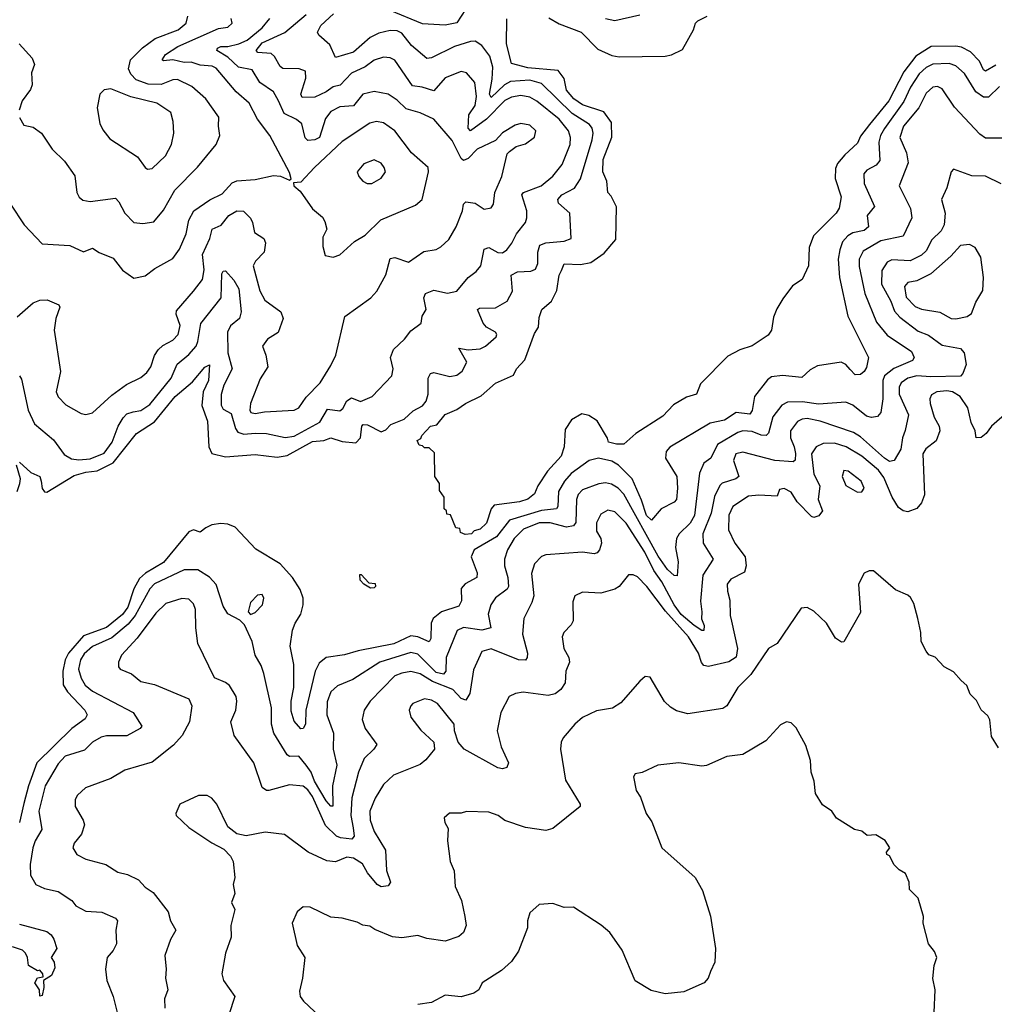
# Model space of a CAD drawing. Extents: x 1603745 to 1745082, y 385868 to 533966.
# Tile 249 of 256: x 1671506 to 1675763, y 424631 to 428930. Entities that reach past the tile are written whole.
import ezdxf

# ---------------------------------------------------------------- set-up
doc = ezdxf.new("R2010")
doc.units = 0

msp = doc.modelspace()

# ---------------------------------------------------------------- linework, layer by layer
at = {"layer": '0CON20XD'}
for points in [[(1673454, 428975), (1673415, 428916), (1673365, 428906), (1673265, 428911.4), (1673125, 428970)], [(1671466.2, 428125), (1671526.7, 428035), (1671605, 427951.2), (1671725, 427944.4), (1671785, 427916), (1671825, 427932.5), (1671853.7, 427913.7), (1671915, 427888.5), (1671955, 427835.7), (1672005, 427802), (1672055, 427812), (1672096.9, 427843.1), (1672175, 427886.9), (1672205, 427927.5), (1672233.8, 427995), (1672244.6, 428055), (1672267.1, 428095), (1672337.2, 428142.8), (1672390.3, 428169.7), (1672435, 428217.9), (1672455, 428226.8), (1672535, 428232.3), (1672615, 428250), (1672645, 428246.2), (1672685, 428230), (1672692.5, 428235), (1672685, 428262.5), (1672598.5, 428425), (1672545.4, 428495), (1672508.2, 428565), (1672451.3, 428615), (1672365, 428718.9), (1672347.7, 428727.7), (1672295, 428731.7), (1672255, 428744.5), (1672225, 428743.2), (1672175.8, 428754.2), (1672135, 428750), (1672129.1, 428755), (1672142.6, 428777.4), (1672196.8, 428813.2), (1672375, 428890.8), (1672415, 428897.5), (1672434.3, 428915), (1672430, 428935)], [(1671505, 426997.5), (1671555, 426952.5), (1671594.3, 426935), (1671600.8, 426915), (1671605, 426882.5), (1671615, 426869.2), (1671625, 426867.1), (1671745, 426939.4), (1671795, 426954.2), (1671845, 426960), (1671914.1, 426995.9), (1672016.2, 427123.8), (1672095.3, 427174.7), (1672185, 427285.2), (1672260.5, 427349.5), (1672315, 427412.9), (1672335, 427422.5), (1672331.2, 427355), (1672308.4, 427305), (1672302.2, 427245), (1672327.4, 427177.4), (1672332.6, 427065), (1672345, 427035.8), (1672405, 427021.1), (1672535, 427031.1), (1672630.7, 427020.7), (1672675, 427027), (1672785, 427088.3), (1672835, 427092.3), (1672865, 427103.9), (1672915, 427087.7), (1672975, 427081.9), (1672995.6, 427105), (1673001.1, 427155), (1673007.1, 427162.9), (1673025, 427161.1), (1673085, 427130.9), (1673105, 427139.5), (1673127.7, 427162.2), (1673185, 427186.2), (1673225, 427222.7), (1673265, 427244.1), (1673282.3, 427265), (1673290.7, 427295), (1673290.7, 427365), (1673300, 427385), (1673315, 427389.8), (1673385, 427371.5), (1673415, 427377.9), (1673439.1, 427395), (1673458.7, 427435), (1673424.2, 427495.8), (1673465, 427489), (1673517.3, 427492.7), (1673540.8, 427505), (1673588, 427545), (1673590, 427555), (1673583.8, 427565), (1673545, 427588.2), (1673530, 427605), (1673506.2, 427665), (1673515, 427670.8), (1673585, 427671.6), (1673635, 427700.4), (1673658.4, 427745), (1673653.5, 427815), (1673680.7, 427829.3), (1673738.3, 427831.7), (1673759.2, 427840.8), (1673770, 427865), (1673769.5, 427915), (1673778.8, 427945), (1673805, 427956.2), (1673885, 427962.3), (1673914.2, 427975), (1673908.6, 428085), (1673859.2, 428129.2), (1673856.2, 428145), (1673874.7, 428165), (1673929.1, 428195), (1673955.9, 428235), (1674007.3, 428405), (1674011.1, 428435), (1674006.5, 428456.5), (1673995, 428472.2), (1673919.7, 428519.7), (1673785, 428651.3), (1673735, 428666.5), (1673650.6, 428659.4), (1673624, 428646), (1673565, 428589.6), (1673558.4, 428605), (1673569.6, 428670.4), (1673572.3, 428722.3), (1673560.3, 428770.3), (1673525, 428817.5), (1673495, 428836.2), (1673475, 428835.3), (1673405, 428812.4), (1673305, 428763.8), (1673285, 428760.5), (1673216.9, 428816.9), (1673175, 428871.3), (1673155, 428880.9), (1673125, 428882.8), (1673075, 428871.3), (1673037.3, 428852.7), (1672965, 428787.8), (1672885, 428764.3), (1672860.8, 428820.8), (1672812.4, 428862.4), (1672807.5, 428875), (1672821.8, 428905), (1672877.4, 428955)], [(1671505, 428502.5), (1671525, 428470), (1671565, 428460.8), (1671601.2, 428435), (1671648, 428365), (1671702.6, 428312.6), (1671747.7, 428247.7), (1671755.6, 428175), (1671765.8, 428155), (1671782, 428142), (1671815, 428135.6), (1671925, 428150.6), (1671940, 428135), (1671965.7, 428085.7), (1672004.6, 428044.6), (1672045, 428040), (1672092.7, 428047.3), (1672135, 428098.9), (1672184.5, 428185), (1672283.4, 428286.6), (1672364.6, 428385.4), (1672381.1, 428425), (1672374.5, 428465), (1672376.2, 428505), (1672318.8, 428585), (1672258.4, 428638.4), (1672195, 428668.6), (1672175, 428667.1), (1672125, 428647), (1672068, 428648), (1672015, 428667.2), (1671991.4, 428691.4), (1671981.9, 428715), (1671990.8, 428755), (1672043, 428807), (1672097.9, 428847.9), (1672198.8, 428885), (1672233.8, 428915), (1672241.5, 428945)], [(1672705, 427224.6), (1672725.6, 427235), (1672757.9, 427282.1), (1672819.4, 427345), (1672865, 427420), (1672886.7, 427465), (1672925.9, 427634.1), (1673040, 427715), (1673065.8, 427745), (1673105, 427816), (1673125, 427887.1), (1673145, 427891.1), (1673205, 427871.1), (1673272, 427918), (1673325, 427926.5), (1673345, 427938.1), (1673380.4, 427969.6), (1673413.1, 428025), (1673440, 428095), (1673444.5, 428125), (1673454.7, 428135.3), (1673495, 428129.3), (1673535, 428103.3), (1673565, 428108.6), (1673575.4, 428124.6), (1673582.1, 428175), (1673612.4, 428245), (1673635.8, 428344.2), (1673645.7, 428354.3), (1673675, 428375.8), (1673715, 428388), (1673755, 428416.7), (1673760.8, 428445), (1673735, 428470), (1673695, 428476.9), (1673670.3, 428469.7), (1673615, 428435.6), (1673585, 428401.9), (1673505, 428365.3), (1673465.8, 428324.2), (1673445, 428315.9), (1673433.9, 428323.9), (1673395, 428402.2), (1673315.8, 428495), (1673255, 428523.8), (1673195, 428541.4), (1673155, 428578.9), (1673115, 428604.7), (1673055, 428616.7), (1673005.8, 428604.2), (1672965, 428554.3), (1672905, 428549.5), (1672865, 428529.3), (1672842.1, 428497.9), (1672815.4, 428415), (1672795, 428405.8), (1672765, 428403.2), (1672753.8, 428413.8), (1672738.5, 428475), (1672715, 428493.8), (1672661, 428521), (1672636.2, 428575), (1672615, 428614.6), (1672555, 428656), (1672521.7, 428711.7), (1672462.7, 428722.7), (1672416.1, 428766.1), (1672367.2, 428795), (1672370.8, 428805), (1672385, 428813.5), (1672415, 428813.4), (1672463.9, 428823.9), (1672500.1, 428840), (1672564.8, 428895), (1672599.1, 428935)], [(1673655.9, 427954.1), (1673676.8, 427995), (1673715.4, 428045), (1673721.8, 428065), (1673720.6, 428095), (1673699.7, 428165), (1673706.9, 428175), (1673783.6, 428205), (1673835, 428246.9), (1673875, 428297.3), (1673911.1, 428385), (1673912.6, 428415), (1673903.6, 428445), (1673863.2, 428495), (1673765, 428574.3), (1673735, 428591.5), (1673695, 428598.9), (1673655, 428592), (1673625, 428576.7), (1673544.5, 428495.5), (1673475, 428445.3), (1673465, 428456.7), (1673468.1, 428515), (1673495, 428555.4), (1673501.5, 428595), (1673494.6, 428655), (1673457.8, 428697.8), (1673434.4, 428704.4), (1673365, 428675.9), (1673315, 428619.6), (1673264.8, 428634.8), (1673221.7, 428641.7), (1673145, 428752.9), (1673125, 428763.2), (1673095, 428766.7), (1673055, 428753.4), (1673015.5, 428724.5), (1672955, 428696.9), (1672905.7, 428644.3), (1672875, 428636.1), (1672845, 428614.8), (1672795, 428592.1), (1672740.7, 428590.7), (1672734.7, 428605), (1672756.4, 428675), (1672754.3, 428705), (1672727.5, 428715), (1672655, 428717.3), (1672643.5, 428725), (1672619.4, 428769.4), (1672605, 428782.8), (1672546.1, 428786.1), (1672539.7, 428795), (1672565, 428828.5), (1672665, 428873.9), (1672758, 428952)], [(1675768.9, 428731.1), (1675725, 428705.8), (1675715, 428711.2), (1675698.8, 428748.8), (1675659.5, 428789.5), (1675619.4, 428809.4), (1675594.2, 428814.2), (1675487.6, 428812.4), (1675419.8, 428770.2), (1675368.1, 428701.9), (1675302.9, 428575), (1675217.1, 428472.9), (1675178.9, 428421.1), (1675165, 428390.8), (1675109.4, 428340.6), (1675077.7, 428302.3), (1675069.1, 428280.9), (1675067.3, 428237.3), (1675093.9, 428156.1), (1675085, 428106.7), (1675072, 428085), (1674973.2, 427986.8), (1674954, 427935), (1674952, 427855), (1674924, 427796), (1674881.4, 427768.6), (1674839.2, 427710.8), (1674812.9, 427667.1), (1674798.8, 427631.2), (1674789.2, 427575), (1674775, 427552), (1674705, 427506.2), (1674651.9, 427488.1), (1674599.4, 427460.6), (1674480.3, 427339.7), (1674462.5, 427295), (1674418.6, 427281.4), (1674361.7, 427248.3), (1674315, 427198.8), (1674197.3, 427122.7), (1674145, 427076.7), (1674113.6, 427076.4), (1674078, 427085), (1674073.3, 427103.3), (1674028.6, 427178.6), (1673991.7, 427201.7), (1673960.8, 427209.2), (1673916.9, 427183.1), (1673888.6, 427141.4), (1673883.8, 427065), (1673871.2, 427025), (1673811.2, 426958.8), (1673768.8, 426895), (1673755, 426860), (1673725, 426836.7), (1673690, 426825), (1673579.3, 426810.7), (1673566, 426794), (1673545, 426732.5), (1673517.5, 426705), (1673491.7, 426698.3), (1673480, 426685), (1673452.5, 426682.5), (1673431.7, 426691.7), (1673428.3, 426708.3), (1673411.7, 426711.7), (1673388.3, 426768.3), (1673371.7, 426771.7), (1673370, 426785), (1673360, 426795), (1673360, 426845), (1673340, 426875), (1673340, 426905), (1673320, 426935), (1673318.3, 427038.3), (1673295, 427060), (1673275, 427060), (1673265, 427070), (1673251.7, 427071.7), (1673243, 427093), (1673258.3, 427101.7), (1673262.5, 427115), (1673300, 427155), (1673328.3, 427161.7), (1673365, 427206.2), (1673415, 427227.5), (1673453.8, 427255), (1673521.7, 427288.3), (1673585, 427342.5), (1673662.7, 427377.3), (1673676.7, 427405), (1673712, 427445), (1673755, 427560), (1673772.9, 427587.1), (1673775, 427630), (1673786.7, 427665), (1673828.3, 427701.7), (1673851.9, 427748.1), (1673861.8, 427815), (1673873.1, 427835), (1673885, 427864), (1673955, 427860.6), (1674000.6, 427869.4), (1674059.1, 427910.9), (1674110.3, 427969.7), (1674112.7, 428112.7), (1674089.3, 428159.3), (1674074.5, 428175), (1674071.1, 428225), (1674053.9, 428265), (1674055, 428320), (1674092.6, 428417.4), (1674091.1, 428481.1), (1674057.5, 428527.5), (1673965, 428558.6), (1673926, 428585), (1673895, 428622.5), (1673883.9, 428673.9), (1673858.3, 428708.3), (1673725, 428719.1), (1673655, 428739.2), (1673633.1, 428825), (1673633.6, 428933.6)], [(1673817.8, 428937.8), (1673862.4, 428912.4), (1673958.8, 428875), (1674031.2, 428801.2), (1674093.1, 428773.1), (1674125, 428767.5), (1674325, 428770.6), (1674353.8, 428776.2), (1674400.5, 428799.5), (1674448.6, 428885), (1674457.5, 428915), (1674468, 428925), (1674508.8, 428945)], [(1674065, 428935.4), (1674105, 428926.8), (1674215, 428950.6)], [(1671504, 428824), (1671561.3, 428761.3), (1671570.6, 428735), (1671558.3, 428698.3), (1671560.6, 428645), (1671554.3, 428625), (1671517.5, 428575), (1671504, 428535)], [(1675785, 428638.4), (1675737.9, 428592.1), (1675715, 428592), (1675682.3, 428615), (1675632.4, 428695), (1675595, 428728.4), (1675565, 428738.9), (1675495, 428736), (1675465, 428721.5), (1675435, 428693.3), (1675396.8, 428635), (1675367.8, 428572.2), (1675282.6, 428455), (1675265.9, 428425), (1675258.4, 428395), (1675263.3, 428315), (1675246.5, 428295), (1675206.3, 428273.7), (1675193.6, 428256.4), (1675194.2, 428215), (1675239.6, 428115), (1675207.5, 428075), (1675213.5, 428025), (1675195, 428008.9), (1675145, 427998.7), (1675123.4, 427986.6), (1675100.6, 427959.4), (1675087.9, 427925), (1675081.6, 427885), (1675086.3, 427805), (1675122.9, 427635), (1675213.1, 427455), (1675205, 427411.2), (1675195, 427394), (1675178.5, 427381.5), (1675155, 427380), (1675132.7, 427402.8), (1675115, 427424.4), (1675094.4, 427434.4), (1674991.2, 427418.8), (1674958.1, 427401.9), (1674922.5, 427367.5), (1674837.2, 427377.2), (1674789.6, 427370.4), (1674772.2, 427357.8), (1674715.4, 427285), (1674705, 427223.3), (1674695, 427207.8), (1674635.6, 427214.4), (1674585, 427181.3), (1674521.3, 427168.7), (1674346.3, 427063.7), (1674330, 427045), (1674327.1, 427015), (1674376.2, 426935), (1674380, 426885), (1674374.7, 426835.3), (1674365, 426823.8), (1674308.1, 426795), (1674265.4, 426744.6), (1674243.5, 426765), (1674222.3, 426832.3), (1674180.8, 426925), (1674122, 426985), (1674092.5, 427002.5)], [(1675825, 428412.9), (1675725, 428412.7), (1675699.5, 428429.5), (1675588.3, 428548.3), (1675535, 428627.9), (1675515, 428638), (1675495, 428636), (1675465, 428609.6), (1675433.1, 428545), (1675365.9, 428465), (1675350.9, 428415), (1675379.2, 428349.2), (1675386.8, 428305), (1675346.9, 428205), (1675396.9, 428105), (1675402.9, 428065), (1675365.4, 427984.6), (1675267.3, 427965), (1675190, 427920), (1675172.7, 427885), (1675172.5, 427852.5), (1675197.5, 427735), (1675249, 427609), (1675295, 427553.2), (1675401.9, 427481.9), (1675413.5, 427455), (1675405, 427442.7), (1675323.5, 427406.5), (1675283.5, 427375), (1675275.6, 427355), (1675275.8, 427274.2), (1675267.8, 427215), (1675252.6, 427197.4), (1675226.7, 427193.3), (1675205, 427198.8), (1675145, 427247.7), (1675115, 427260.5), (1674995, 427251.5), (1674925, 427261), (1674860.2, 427259.8), (1674835, 427246.9), (1674795, 427196.2), (1674776.2, 427125), (1674766.9, 427115), (1674745, 427116.4), (1674705, 427132.7), (1674665, 427134.3), (1674642.6, 427127.4), (1674554.2, 427075.8), (1674525, 427015.7), (1674495, 426993.1), (1674475, 426950.8), (1674453.2, 426765), (1674435, 426731.9), (1674386.7, 426685), (1674374.8, 426665), (1674370.6, 426625), (1674382.8, 426562.8), (1674378.5, 426501.5), (1674365, 426503.1), (1674335, 426529.3), (1674295, 426588.1), (1674145, 426858.4), (1674119.7, 426885), (1674091.7, 426901.7), (1674065, 426908.4), (1674036.1, 426903.9), (1673965, 426876.9), (1673945, 426857.3), (1673937.9, 426835), (1673935.8, 426735), (1673925, 426719.6), (1673895, 426714), (1673823.3, 426733.3), (1673775, 426733), (1673706.9, 426705), (1673665.7, 426665), (1673636.8, 426615), (1673623.1, 426575), (1673623.2, 426545), (1673638.1, 426495), (1673641.1, 426455), (1673635, 426443.6), (1673584.8, 426405.2), (1673564.8, 426375.2), (1673552.9, 426335), (1673564.4, 426275), (1673524.9, 426265.1), (1673445, 426276), (1673417.3, 426262.7), (1673369.7, 426145), (1673368.1, 426085), (1673357.3, 426072.7), (1673325, 426079.4), (1673245, 426159.8), (1673215, 426167.7), (1673079.1, 426125), (1672961.3, 426048.7), (1672895, 426022.1), (1672864.7, 425995.3), (1672848.9, 425951.1), (1672847.7, 425895), (1672877.5, 425815), (1672874.8, 425745), (1672891.6, 425675), (1672871.9, 425585), (1672874.1, 425495.9), (1672865, 425496.5), (1672845, 425520.3), (1672793.4, 425605), (1672779.4, 425645), (1672757, 425675), (1672725, 425715.3), (1672685, 425713.5), (1672675, 425720.9), (1672617, 425815), (1672605.9, 425855), (1672606.1, 425925), (1672572.7, 426075), (1672560.5, 426110.5), (1672534.6, 426155), (1672521.8, 426215), (1672488.3, 426288.3), (1672468.3, 426308.3), (1672415, 426335.8), (1672395, 426369.2), (1672364.5, 426464.5), (1672335.8, 426495.8), (1672285, 426528.7), (1672225, 426528.6), (1672095, 426467.4), (1672074.3, 426445), (1672010.6, 426329.4), (1671979.6, 426290.4), (1671908.8, 426231.2), (1671825, 426192.9), (1671788.1, 426161.9), (1671771.5, 426135), (1671763.6, 426095), (1671774.8, 426054.8), (1671792.7, 426025), (1671825, 425998.9), (1672001.9, 425905), (1672040, 425845), (1672032.2, 425835), (1671975, 425803.4), (1671885, 425803.2), (1671862.9, 425797.1), (1671823.8, 425776.2), (1671789.2, 425740.8), (1671705, 425714.1), (1671675, 425681.2), (1671617.5, 425585), (1671589.4, 425475), (1671603.5, 425395), (1671574.6, 425345.4), (1671564.5, 425315), (1671552.2, 425242.2), (1671553.7, 425195), (1671576.9, 425155), (1671615, 425136.9), (1671675, 425123.5), (1671733.8, 425083.8), (1671751.3, 425061.3), (1671795, 425038.2), (1671865, 425033.1), (1671925, 425007.1), (1671934, 424995), (1671926, 424955), (1671929.2, 424895), (1671915, 424866.2), (1671889.2, 424835), (1671881.4, 424785), (1671887.5, 424735), (1671914.6, 424665), (1671932.9, 424595)], [(1672065, 428277.5), (1672085, 428280), (1672142.7, 428335), (1672170, 428385), (1672179.6, 428435), (1672176.9, 428485), (1672166.2, 428525), (1672105.5, 428565.5), (1671992.5, 428592.5), (1671905, 428627.5), (1671875.7, 428624.3), (1671856.2, 428605), (1671844.2, 428545), (1671856.4, 428476.4), (1671868.9, 428448.9), (1671900.2, 428410.2), (1672021.1, 428331.1), (1672055, 428284), (1672065, 428277.5)], [(1672875, 427892.5), (1672905, 427904), (1672968, 427962), (1673015, 427988.9), (1673084.1, 428055.9), (1673235, 428120), (1673264.4, 428145), (1673291.4, 428265), (1673290, 428285), (1673218, 428348), (1673145, 428444.6), (1673095, 428478.9), (1673065, 428485.4), (1673035, 428477.5), (1672915, 428398.8), (1672794.7, 428285.3), (1672735, 428220), (1672702.5, 428217.5), (1672703.8, 428205), (1672732, 428182), (1672785, 428103.8), (1672828.5, 428068.5), (1672839.1, 428049.1), (1672847.5, 428015), (1672829.7, 427980.3), (1672830.3, 427940.3), (1672840.7, 427900.7), (1672875, 427892.5)], [(1673045, 428214.5), (1673085, 428237.5), (1673104.3, 428265), (1673098.9, 428285), (1673085, 428302.9), (1673055, 428317.5), (1673009.4, 428300.6), (1672980.6, 428265), (1672987.1, 428245), (1673005.8, 428225), (1673024.6, 428214.6), (1673045, 428214.5)], [(1675792.9, 428212.9), (1675725, 428247.5), (1675665, 428247.8), (1675585, 428276.7), (1675573.8, 428265), (1675556.1, 428196.1), (1675532.5, 428145), (1675547.9, 428085), (1675543.2, 428035), (1675531.2, 428008.8), (1675490.6, 427969.4), (1675465, 427921.1), (1675445, 427902.4), (1675395, 427877.8), (1675315, 427881.8), (1675295, 427871.5), (1675272, 427835), (1675270.2, 427775), (1675310.7, 427700.7), (1675326.8, 427656.8), (1675350.5, 427630.5), (1675430.1, 427570.1), (1675475, 427552.9), (1675535, 427508.4), (1675614.5, 427494.5), (1675631.4, 427475), (1675640, 427425), (1675625.7, 427385), (1675615, 427373.8), (1675485, 427370.4), (1675424.9, 427375.1), (1675384.5, 427365), (1675355.9, 427345), (1675347, 427325), (1675347.6, 427295), (1675388.1, 427205), (1675374.2, 427135.8), (1675361.8, 427105), (1675354.2, 427055), (1675325.3, 427004.7), (1675305, 427000.5), (1675283.9, 427015), (1675178.2, 427108.2), (1675147.3, 427127.3), (1675002.2, 427177.8), (1674945, 427188.8), (1674923.8, 427186.2), (1674903.8, 427175), (1674872.2, 427135), (1674872.7, 427105), (1674889.4, 427065), (1674894.3, 427035.7), (1674892.9, 427007.1), (1674885, 426998.9), (1674805, 427006.1), (1674665, 427042.5), (1674634.6, 427035), (1674624.1, 427005), (1674646.8, 426935), (1674634.3, 426925), (1674575, 426906.6), (1674564, 426896), (1674541.4, 426848.6), (1674525.6, 426775), (1674490.4, 426685), (1674491.4, 426645), (1674534.6, 426575), (1674489.7, 426505), (1674479.1, 426390.9), (1674485.9, 426345), (1674483.5, 426313.5), (1674495.2, 426285), (1674495, 426263.8), (1674485, 426263), (1674451.4, 426285), (1674395, 426333.4), (1674364.1, 426375), (1674311.1, 426475), (1674276.2, 426525), (1674236.9, 426605), (1674155, 426732.5), (1674105, 426781.3), (1674075, 426789.3), (1674045, 426771.5), (1674025, 426733.8), (1674025, 426696.2), (1674043.8, 426665), (1674047.3, 426645), (1674038.9, 426615), (1674028, 426602), (1674015, 426597.9), (1673964.2, 426605.8), (1673805, 426594), (1673785, 426586.2), (1673755, 426554.2), (1673742, 426512), (1673751.5, 426415), (1673743.1, 426385), (1673708.5, 426315), (1673702.3, 426247.7)], [(1671495, 427632.2), (1671565, 427694.5), (1671594, 427706), (1671627.1, 427707.1), (1671678, 427685), (1671681.4, 427675), (1671664.5, 427625), (1671656.7, 427575), (1671685.4, 427394.6), (1671666.5, 427305), (1671675, 427282.9), (1671708.2, 427248.2), (1671775, 427210.8), (1671795.8, 427205.8), (1671825, 427213.1), (1671908.9, 427291.1), (1671972.7, 427337.3), (1672035, 427367.3), (1672061.1, 427388.9), (1672078.8, 427415), (1672095.7, 427464.3), (1672111, 427489), (1672132.2, 427507.8), (1672175, 427531.4), (1672198.9, 427555), (1672207.5, 427595), (1672190.3, 427645), (1672191.2, 427658.8), (1672265.5, 427744.5), (1672305.3, 427795), (1672312.1, 427837.9), (1672304.2, 427905), (1672336.5, 427975), (1672347.7, 428015), (1672386.6, 428033.4), (1672420.5, 428075), (1672455, 428095.3), (1672483.4, 428093.4), (1672514, 428064), (1672523.6, 428045), (1672531.5, 428001.5), (1672572.5, 427975), (1672580, 427955), (1672573.6, 427915), (1672536.4, 427875), (1672526.2, 427855), (1672555, 427746.2), (1672577.5, 427705), (1672646.9, 427655), (1672656.7, 427625), (1672635.3, 427564.7), (1672589.2, 427535), (1672566.2, 427505), (1672581.2, 427465), (1672590, 427415), (1672557.4, 427362.6), (1672515, 427254.2), (1672512.1, 427225), (1672515.8, 427215), (1672535, 427210), (1672575, 427217.9), (1672705, 427224.6)], [(1671505, 427374.4), (1671515, 427360), (1671544.1, 427225), (1671571.8, 427165), (1671654.4, 427095), (1671701.3, 427031.3), (1671732.7, 427012.7), (1671765, 427008.9), (1671815, 427013.2), (1671875, 427038.1), (1671911, 427085), (1671936.7, 427155), (1671959, 427191), (1671975, 427208.8), (1672001.6, 427218.4), (1672035.6, 427224.4), (1672075, 427249.6), (1672167.4, 427365), (1672193.6, 427426.4), (1672245, 427468.7), (1672276.7, 427505), (1672285.2, 427525), (1672297, 427603), (1672386.8, 427715), (1672389.5, 427820.5), (1672395, 427832.2), (1672405, 427832.9), (1672442.3, 427792.3), (1672464, 427755), (1672474.3, 427655), (1672466.4, 427625), (1672427.1, 427592.9), (1672414.5, 427565), (1672414.8, 427475), (1672434.4, 427405), (1672397.4, 427335), (1672386.5, 427293.5), (1672387.1, 427247.1), (1672395, 427229.5), (1672429.9, 427209.9), (1672448.3, 427145), (1672458.8, 427128.8), (1672485, 427120.8), (1672535, 427124.3), (1672585, 427123), (1672666.2, 427106.2), (1672705, 427111.3), (1672817.5, 427172.5), (1672850.6, 427229.4), (1672905, 427222.7), (1672917.7, 427232.3), (1672935, 427265.3), (1672955, 427278.5), (1672995, 427262.9), (1673045.8, 427284.2), (1673131.4, 427375), (1673136.9, 427405), (1673125.6, 427455), (1673139.6, 427490.4), (1673187.5, 427535), (1673215, 427572.2), (1673260, 427605), (1673263.9, 427635), (1673281.2, 427665), (1673271.5, 427715), (1673278.1, 427735), (1673315, 427749.5), (1673375, 427735.8), (1673415, 427744.2), (1673465.3, 427804.7), (1673500, 427830), (1673520.9, 427855), (1673535, 427928), (1673555, 427935.3), (1673595, 427913.8), (1673615, 427912.7), (1673633.3, 427925), (1673655.9, 427954.1)], [(1675595, 427624.2), (1675645, 427634.5), (1675663.3, 427646.7), (1675682.8, 427697.2), (1675712.2, 427747.8), (1675715.8, 427805), (1675703.6, 427893.6), (1675679.4, 427935), (1675655, 427948.2), (1675615, 427944.6), (1675572.6, 427897.4), (1675485, 427819.7), (1675425, 427789.7), (1675385, 427783.1), (1675370.9, 427765), (1675378.1, 427718.1), (1675417.2, 427677.2), (1675445, 427666.5), (1675525, 427653.2), (1675575, 427625.7), (1675595, 427624.2)], [(1675819.4, 427215), (1675750, 427155), (1675727, 427123), (1675705, 427106), (1675683.8, 427105), (1675680, 427135), (1675662, 427172), (1675647.6, 427235), (1675613.1, 427285), (1675580, 427305), (1675555, 427309.8), (1675511.2, 427305), (1675488.4, 427291.6), (1675481.3, 427275), (1675482.2, 427255), (1675500.4, 427195), (1675522.5, 427155), (1675524.5, 427135), (1675508.4, 427091.6), (1675463.7, 427056.3), (1675451.1, 427035), (1675457.5, 426855), (1675445, 426820.8), (1675425, 426795.8), (1675385, 426781.4), (1675365, 426785.8), (1675345, 426800), (1675316.6, 426845), (1675280.9, 426930.9), (1675257.5, 426962.5), (1675185, 427024), (1675115.6, 427065.6), (1675065, 427081.1), (1675015, 427079.4), (1674984.8, 427065.2), (1674964.8, 427035), (1674975, 426945.7), (1675000.9, 426895), (1674993.3, 426835), (1675012.5, 426785), (1674996.8, 426763.2), (1674975, 426757.1), (1674965, 426760.8), (1674901.8, 426825), (1674875, 426867.1), (1674845, 426883.5), (1674825, 426878.8), (1674815, 426850), (1674735, 426854), (1674690, 426850), (1674621.2, 426805), (1674603.6, 426766.4), (1674602.3, 426702.3), (1674629.6, 426645), (1674675.2, 426585.3), (1674679.4, 426545), (1674672.1, 426517.9), (1674612.4, 426487.6), (1674596.8, 426465), (1674597.3, 426435), (1674608.4, 426395), (1674608.6, 426328.6), (1674615.5, 426304.5), (1674641.6, 426185), (1674635, 426146.9), (1674603.4, 426126.6), (1674515.4, 426105.4), (1674495, 426111.1), (1674483.6, 426123.6), (1674470.3, 426165), (1674426.7, 426235), (1674327.2, 426347.2), (1674245.5, 426455), (1674205, 426496.9), (1674185, 426506.9), (1674165, 426505.8), (1674125, 426455.7), (1674105, 426443.3), (1674045, 426425.6), (1673965, 426430.6), (1673931.4, 426415), (1673921.7, 426388.3), (1673923.3, 426305), (1673915, 426287.5), (1673882.5, 426255), (1673875.8, 426235), (1673883.1, 426185), (1673904.2, 426145), (1673907.1, 426125), (1673892.2, 426085), (1673889.1, 426035), (1673869.5, 426005), (1673845, 425986.8), (1673815, 425980), (1673705, 425993.8)], [(1674092.5, 427002.5), (1674035, 427015.9), (1673994, 427006), (1673915, 426948.2), (1673885.2, 426915), (1673860.2, 426869.8), (1673856.9, 426805), (1673850.8, 426795), (1673785, 426787.1), (1673646.2, 426745), (1673588.2, 426671.8), (1673490.6, 426615), (1673478.2, 426585), (1673504.6, 426515), (1673502.7, 426495), (1673452.5, 426467.5), (1673435, 426447.1), (1673436.6, 426393.4), (1673425, 426368.9), (1673348.5, 426345), (1673311.8, 426315), (1673302.9, 426295), (1673301.9, 426228.1), (1673295, 426213.8), (1673245, 426236.3), (1673215, 426240.2), (1673140, 426205), (1672985, 426174.2), (1672925, 426156.5), (1672845, 426145.2), (1672815, 426121.2), (1672797.2, 426085), (1672756.3, 425915), (1672754.5, 425855), (1672745, 425836), (1672735, 425834.2), (1672705, 425867.5), (1672691.7, 425911.7), (1672691.5, 425955), (1672703.3, 426015), (1672704.3, 426114.3), (1672687.2, 426195), (1672698.5, 426265), (1672708.9, 426295), (1672734.1, 426335), (1672744.1, 426375), (1672744.1, 426405), (1672731.7, 426441.7), (1672697.3, 426495), (1672643.8, 426555), (1672538.2, 426618.2), (1672447.3, 426715), (1672415, 426727.8), (1672385, 426730.5), (1672345.3, 426724.7), (1672318.9, 426711.1), (1672295, 426692.9), (1672265, 426702.2), (1672245, 426694.4), (1672135, 426560), (1672056.6, 426513.4), (1672030.3, 426489.7), (1672005.4, 426445), (1671978.8, 426365), (1671955, 426333.3), (1671885, 426277), (1671785, 426240.2), (1671719.5, 426165), (1671705.4, 426135), (1671695.1, 426085), (1671696.4, 426026.4), (1671714.8, 425995), (1671790.8, 425915), (1671801.8, 425895), (1671791.9, 425878.1), (1671733.6, 425835), (1671581.7, 425685), (1671544.6, 425585), (1671525, 425507.8), (1671505.2, 425425)], [(1671495, 426870.8), (1671507.3, 426905), (1671509.6, 426925), (1671491.9, 426985)], [(1675165, 426867.5), (1675185, 426868.8), (1675194.2, 426885), (1675181.4, 426915), (1675125, 426958.6), (1675105, 426961.2), (1675098.1, 426935), (1675115, 426896), (1675165, 426867.5)], [(1675617.5, 426045), (1675585, 426082.5), (1675543.9, 426103.9), (1675505, 426147.5), (1675476.4, 426156.4), (1675465, 426172.5), (1675443.8, 426215), (1675442, 426255), (1675428.6, 426315), (1675410.9, 426380.9), (1675396.8, 426406.8), (1675385, 426418), (1675331.2, 426441.2), (1675235, 426523.3), (1675216.1, 426523.9), (1675195, 426513.3), (1675170, 426465), (1675178.3, 426341.7), (1675105.9, 426214.1), (1675095, 426212.5), (1675069.2, 426229.2), (1675030, 426295), (1674975, 426347.5), (1674945, 426364), (1674919.3, 426360.7), (1674815, 426205.8), (1674776.9, 426185), (1674699.4, 426070.6), (1674643.5, 426015), (1674595, 425933.8), (1674577.3, 425922.7), (1674425, 425900), (1674375, 425912.7), (1674348.1, 425928.1), (1674323.1, 425953.1), (1674259.3, 426059.3), (1674238.3, 426061.7), (1674215, 426042.5), (1674132.4, 425947.6), (1674095.5, 425924.5), (1674025, 425911.9), (1673965, 425883.1), (1673931.4, 425855), (1673880, 425795), (1673870.8, 425775), (1673868.6, 425745), (1673889.8, 425609.8), (1673954.5, 425505), (1673953.8, 425495), (1673835, 425398.8), (1673805, 425390), (1673715, 425403.6), (1673625, 425434.2), (1673596.7, 425455), (1673555, 425470), (1673457.7, 425472.3), (1673435, 425466.2), (1673383.9, 425466.1), (1673360, 425445), (1673362.5, 425425), (1673378.3, 425398.3), (1673374.2, 425345), (1673385.8, 425255), (1673404.3, 425214.3), (1673408.6, 425145), (1673436.7, 425085), (1673451.2, 425015), (1673456.4, 424975), (1673445, 424944.2), (1673425, 424926.9), (1673365, 424907.5), (1673285, 424918.5), (1673245, 424931.4), (1673175, 424920.8), (1673135, 424925.6), (1673057.3, 424957.3), (1673035, 424972.5), (1673005, 424976.2), (1672980, 424990), (1672915, 425006.9), (1672865, 425011.1), (1672775, 425055.7), (1672745, 425056.2), (1672718.8, 425035), (1672695.8, 424985), (1672717.7, 424887.7), (1672752, 424835), (1672741.4, 424745), (1672728, 424688), (1672732, 424665), (1672746, 424645), (1672844, 424554)], [(1673038.3, 426448.3), (1673010, 426465), (1672993, 426483), (1672991.7, 426508.3), (1672998.3, 426508.3), (1673031.7, 426471.7), (1673058.3, 426468.3), (1673060, 426455), (1673055, 426450), (1673038.3, 426448.3)], [(1673702.3, 426247.7), (1673724.5, 426164.5), (1673723.1, 426145), (1673715, 426134.4), (1673685, 426135.4), (1673565, 426183.3), (1673525, 426171.4), (1673488.6, 426091.4), (1673472.2, 425987.8), (1673455, 425958.5), (1673435, 425966), (1673397.8, 426005), (1673310, 426040), (1673255, 426074), (1673215, 426083.8), (1673175, 426077.6), (1673144.6, 426065), (1673037.3, 425955), (1673010.4, 425915), (1673002.7, 425875), (1673014.7, 425834.7), (1673065.6, 425765), (1673053.1, 425745), (1673010.8, 425705), (1672986.5, 425645), (1672957.2, 425532.8), (1672952, 425455), (1672962.2, 425402.2), (1672967, 425365), (1672957.4, 425352.6), (1672907.4, 425357.4), (1672890.7, 425365), (1672842.6, 425412.6), (1672785, 425538.6), (1672765, 425567.2), (1672745, 425583.5), (1672685, 425590), (1672595, 425564.6), (1672583.8, 425565), (1672565, 425577.5), (1672528.6, 425685), (1672443.5, 425805), (1672428.6, 425865), (1672450.4, 425915), (1672455.4, 425955), (1672451.5, 425975), (1672423.1, 426023.1), (1672405, 426036.9), (1672356.9, 426056.9), (1672285, 426206.7), (1672275.8, 426275), (1672274.7, 426355), (1672265, 426379.5), (1672245, 426400), (1672215, 426402.5), (1672145, 426381.8), (1672100.5, 426339.5), (1672019.6, 426230.4), (1671951.5, 426155), (1671938.6, 426125), (1671938, 426105), (1671945, 426094.3), (1671994.5, 426074.5), (1672035, 426041.1), (1672095, 426026.9), (1672245.5, 425965.5), (1672258.9, 425935), (1672247.8, 425865), (1672215.5, 425805), (1672177.7, 425762.3), (1672085, 425688.1), (1671966, 425654), (1671905, 425617.5), (1671793.8, 425576.2), (1671759.2, 425545), (1671748.6, 425525), (1671749.2, 425495), (1671784.4, 425435), (1671788.9, 425415), (1671776.1, 425373.9), (1671744.2, 425335), (1671739.2, 425315), (1671756, 425285), (1671795.6, 425264.4), (1671882.1, 425242.1), (1671935, 425207.5), (1671977.4, 425197.4), (1672025, 425174.3), (1672055, 425142.9), (1672089.1, 425119.1), (1672154.4, 425035), (1672165.8, 424995), (1672188, 424955), (1672165.5, 424914.5), (1672140.6, 424845), (1672146.7, 424785), (1672143.1, 424745), (1672152.9, 424695), (1672139.5, 424655), (1672140, 424615)], [(1672515, 426333.8), (1672535, 426342), (1672566.9, 426375), (1672572.5, 426405), (1672565, 426420), (1672545, 426417.1), (1672515, 426386.2), (1672503.8, 426345), (1672515, 426333.8)], [(1675781.7, 425751.7), (1675750.5, 425800.5), (1675743, 425873), (1675735, 425890), (1675705, 425917.5), (1675685, 425957.5), (1675657.5, 425985), (1675643, 426023), (1675617.5, 426045)], [(1673705, 425993.8), (1673671.5, 425988.5), (1673643.8, 425975), (1673608.2, 425905), (1673591.2, 425825), (1673609.2, 425755), (1673641.1, 425685), (1673634.5, 425665.5), (1673615, 425659.6), (1673594.2, 425664.2), (1673448.1, 425745), (1673421.9, 425775), (1673405.6, 425825), (1673404.4, 425855), (1673330.8, 425945), (1673305, 425958.8), (1673275, 425964.5), (1673224, 425945), (1673214, 425935), (1673208, 425915), (1673214.2, 425885), (1673258.3, 425828.3), (1673315.6, 425775.6), (1673318, 425745), (1673280.8, 425699.2), (1673255, 425677.5), (1673138.5, 425631.5), (1673095, 425590.5), (1673059.2, 425530.8), (1673036.3, 425475), (1673036.7, 425435), (1673055.2, 425385.2), (1673104.5, 425304.5), (1673108.6, 425215), (1673126.2, 425165), (1673115, 425148.8), (1673085, 425144.3), (1673068, 425155), (1673025, 425205.7), (1673002.9, 425245), (1672965, 425269.7), (1672935, 425273.8), (1672885, 425253.2), (1672848.3, 425258.3), (1672765.8, 425295.8), (1672663, 425373), (1672577.9, 425382.1), (1672495, 425366.5), (1672455.5, 425375.5), (1672415.9, 425405.9), (1672367.3, 425505), (1672345, 425530.8), (1672325, 425542.9), (1672287.3, 425542.7), (1672206.2, 425505), (1672188.8, 425465), (1672190, 425455), (1672245, 425402.9), (1672345, 425336), (1672397.9, 425307.9), (1672427.4, 425277.4), (1672438.1, 425255), (1672446.2, 425185), (1672438.8, 425155), (1672445.7, 425115), (1672431.2, 425075), (1672445.8, 425045), (1672429.2, 424975), (1672430, 424925), (1672405.6, 424855), (1672388.6, 424765), (1672397.1, 424735), (1672446, 424665), (1672419.5, 424585)], [(1675500, 424595), (1675504.2, 424694.2), (1675494.1, 424744.1), (1675500, 424800), (1675511.2, 424835), (1675501.2, 424861.2), (1675476, 424895), (1675452.9, 424985), (1675453.8, 425015), (1675430, 425095), (1675392, 425132), (1675391.2, 425165), (1675375, 425202.5), (1675347.7, 425217.7), (1675325, 425240), (1675305, 425280), (1675293.3, 425285), (1675292.5, 425295), (1675306.7, 425315), (1675285.7, 425345.7), (1675245, 425371.2), (1675208.3, 425368.3), (1675185, 425386.7), (1675152.5, 425395), (1675073.9, 425443.9), (1675053.9, 425473.9), (1675012.1, 425502.1), (1674982, 425552), (1674976.7, 425605), (1674963.1, 425645), (1674960, 425695), (1674939.2, 425760.8), (1674898.2, 425838.2), (1674875, 425860), (1674855, 425864), (1674829.1, 425850.9), (1674765, 425781.4), (1674665, 425721.9), (1674595, 425712.9), (1674505.5, 425674.5), (1674485, 425671.4), (1674385, 425685.8), (1674294.1, 425675.9), (1674225, 425644), (1674195, 425637.5), (1674186.7, 425625), (1674198.8, 425565), (1674218, 425535), (1674242, 425465), (1674267.9, 425427.9), (1674310.8, 425315), (1674456, 425185), (1674488.7, 425128.7), (1674524.1, 425015.9), (1674545.7, 424875), (1674542, 424815), (1674523.8, 424773.8), (1674512.5, 424745), (1674495.6, 424724.4), (1674407.5, 424685), (1674325, 424676.9), (1674265, 424691.4), (1674195, 424733.8), (1674138.3, 424868.3), (1674084, 424945), (1674046.4, 424976.4), (1673925, 425055.7), (1673884.1, 425054.1), (1673835, 425071.2), (1673775, 425066.7), (1673735, 425030), (1673724.3, 424995), (1673724.2, 424965), (1673685, 424863.3), (1673655, 424818.6), (1673611.1, 424778.9), (1673526.7, 424725), (1673511.2, 424695), (1673489.7, 424680.3), (1673435, 424664.3), (1673365, 424671.1), (1673305, 424638.8), (1673245, 424630)], [(1671505, 424981.8), (1671625, 424948.5), (1671643.8, 424935), (1671656, 424915), (1671668.8, 424875), (1671643.3, 424835), (1671657.5, 424815), (1671659.3, 424790.7), (1671645, 424757.5), (1671610, 424735), (1671612.5, 424705), (1671605, 424670), (1671595, 424667.5), (1671593.3, 424695), (1671572, 424725), (1671585, 424747.5), (1671608.3, 424751.7), (1671607.5, 424765), (1671595, 424780), (1671585, 424777.5), (1671545, 424800), (1671540, 424835), (1671531.9, 424855), (1671518.3, 424868.3), (1671475, 424882.5)]]:
    msp.add_lwpolyline(points, dxfattribs=at)

doc.saveas('drawing.dxf')
